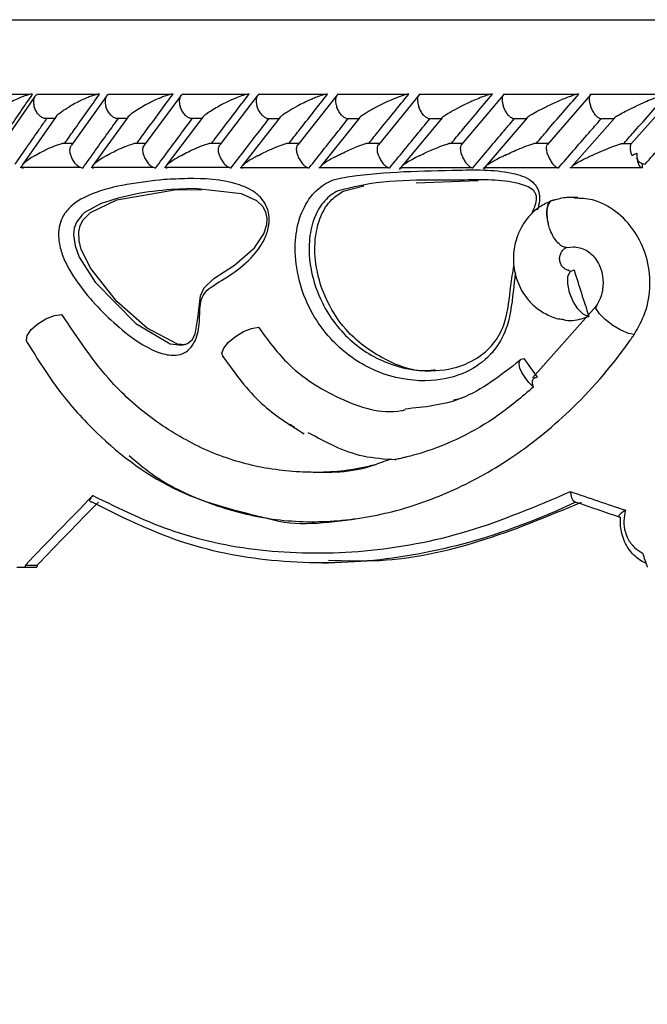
# Model space of a CAD drawing. Header units: millimetres. Extents: x 69 to 135, y 39 to 174.
# Tile 148 of 199: x 93.56 to 94.83, y 120.82 to 122.81. Entities that reach past the tile are written whole.
import ezdxf

# ---------------------------------------------------------------- set-up
doc = ezdxf.new("R2010")
doc.units = ezdxf.units.MM
doc.styles.add('SLDTEXTSTYLE0', font='TXT', dxfattribs={"width": 0.75})
doc.dimstyles.new('SLDDIMSTYLE0', dxfattribs={"dimtxt": 3.5, "dimasz": 3.302, "dimexe": 0, "dimexo": 0.0625, "dimgap": 0.875, "dimtad": 1, "dimdec": 0, "dimlfac": 20, "dimrnd": 1e-09, "dimzin": 12, "dimdsep": 46, "dimtxsty": 'SLDTEXTSTYLE0', "dimsah": 1, "dimcen": 0.09, "dimadec": 0, "dimazin": 3, "dimtfac": 1, "dimtdec": 0, "dimtofl": 0, "dimtmove": 0, "dimatfit": 3, "dimfxl": 0, "dimfrac": 2, "dimtolj": 1, "dimtzin": 12, "dimarcsym": 0})
doc.dimstyles.new('SLDDIMSTYLE1', dxfattribs={"dimtxt": 3.5, "dimasz": 3.302, "dimexe": 0, "dimexo": 0.0625, "dimgap": 0.875, "dimtad": 1, "dimdec": 0, "dimlfac": 20, "dimrnd": 1e-09, "dimzin": 12, "dimdsep": 46, "dimtxsty": 'SLDTEXTSTYLE0', "dimsah": 1, "dimcen": 0.09, "dimadec": 0, "dimazin": 3, "dimtfac": 1, "dimtdec": 0, "dimtmove": 0, "dimatfit": 0, "dimfxl": 0, "dimfrac": 2, "dimtolj": 1, "dimtzin": 12, "dimarcsym": 0})

# ---------------------------------------------------------------- blocks, each defined once
blk = doc.blocks.new('_D')
at = {"color": 7, "linetype": 'Continuous', "lineweight": 18}
for p, q in [((93.4827, 173.872), (135.2794, 173.872)), ((134.2794, 105.8002), (134.2794, 173.872)), ((90.7452, 105.8002), (135.2794, 105.8002))]:
    blk.add_line(p, q, dxfattribs=at)
for points in [[(134.2794, 173.872), (133.7714, 170.57), (134.7874, 170.57)], [(134.2794, 105.8002), (134.7874, 109.1022), (133.7714, 109.1022)]]:
    blk.add_solid(points, dxfattribs=at)
at = {"color": 7, "linetype": 'Continuous', "lineweight": 18, "insert": (129.7677, 135.8804), "char_height": 3.5, "attachment_point": 1, "rotation": 90, "style": 'SLDTEXTSTYLE0'}
blk.add_mtext('1361', dxfattribs=at)
blk = doc.blocks.new('_D_1')
at = {"color": 7, "linetype": 'Continuous', "lineweight": 18}
for p, q in [((92.2732, 128.1922), (124.4905, 128.1922)), ((123.4905, 128.1922), (123.4905, 105.8002)), ((90.7452, 105.8002), (124.4905, 105.8002))]:
    blk.add_line(p, q, dxfattribs=at)
for points in [[(123.4905, 128.1922), (122.9825, 124.8902), (123.9985, 124.8902)], [(123.4905, 105.8002), (123.9985, 109.1022), (122.9825, 109.1022)]]:
    blk.add_solid(points, dxfattribs=at)
at = {"color": 7, "linetype": 'Continuous', "lineweight": 18, "insert": (118.9788, 114.9028), "char_height": 3.5, "attachment_point": 1, "rotation": 90, "style": 'SLDTEXTSTYLE0'}
blk.add_mtext('448', dxfattribs=at)

msp = doc.modelspace()

# ---------------------------------------------------------------- linework, layer by layer
at = {"color": 1, "linetype": 'Continuous', "lineweight": 25}
msp.add_line((92.30313, 122.81225), (98.7069, 122.81225), dxfattribs=at)
at = {"color": 7, "linetype": 'Continuous', "lineweight": 25}
for p, q in [((93.5818, 122.66057), (93.4636, 122.66057)), ((93.59131, 122.65701), (93.523, 122.55776)), ((93.71828, 122.66083), (93.59509, 122.66083)), ((93.73612, 122.65743), (93.66521, 122.55812)), ((93.86714, 122.66082), (93.73924, 122.66082)), ((93.88619, 122.65778), (93.81273, 122.55849)), ((94.02121, 122.66081), (93.8887, 122.66081)), ((94.04149, 122.6581), (93.96549, 122.55882)), ((94.18045, 122.66078), (94.04341, 122.66078)), ((94.20192, 122.65831), (94.12345, 122.55909)), ((94.34485, 122.66073), (94.20334, 122.66073)), ((94.36894, 122.66019), (94.28659, 122.55933)), ((94.51444, 122.66068), (94.36849, 122.66068)), ((94.53981, 122.66032), (94.45494, 122.55953)), ((94.68927, 122.66062), (94.53891, 122.66062)), ((94.71596, 122.66043), (94.62853, 122.55971)), ((94.86942, 122.66057), (94.71467, 122.66057)), ((94.88717, 122.66079), (94.79748, 122.56026)), ((93.63447, 122.61613), (93.56562, 122.51791)), ((93.60922, 122.61283), (93.63344, 122.61283)), ((93.78033, 122.6158), (93.7088, 122.51741)), ((93.75429, 122.61277), (93.77898, 122.61277)), ((93.93131, 122.61529), (93.85726, 122.51692)), ((93.90464, 122.61271), (93.92997, 122.61271)), ((94.08748, 122.61478), (94.01094, 122.51643)), ((94.0602, 122.61265), (94.08622, 122.61265)), ((94.24905, 122.61455), (94.16978, 122.51593)), ((94.22093, 122.61259), (94.24776, 122.61259)), ((94.41556, 122.61402), (94.32883, 122.50943)), ((94.3868, 122.61255), (94.41436, 122.61255)), ((94.58755, 122.61381), (94.49847, 122.50964)), ((94.55783, 122.61252), (94.58629, 122.61252)), ((94.76482, 122.61359), (94.67796, 122.51502)), ((94.73409, 122.6125), (94.76354, 122.6125)), ((93.66973, 122.56172), (93.64635, 122.56172)), ((93.81666, 122.5617), (93.79253, 122.5617)), ((93.96887, 122.56168), (93.94396, 122.56168)), ((94.1263, 122.56163), (94.10046, 122.56163)), ((94.28897, 122.56158), (94.26213, 122.56158)), ((94.45688, 122.56152), (94.42889, 122.56152)), ((94.6301, 122.56146), (94.60098, 122.56146)), ((94.79846, 122.5614), (94.77833, 122.5614)), ((94.82074, 122.52136), (94.82074, 122.51259)), ((93.56174, 122.51366), (93.68436, 122.51366)), ((93.70484, 122.5136), (93.83219, 122.5136)), ((93.85329, 122.51354), (93.98524, 122.51354)), ((94.007, 122.51349), (94.14348, 122.51349)), ((94.16592, 122.51345), (94.30686, 122.51345)), ((94.33002, 122.51342), (94.47539, 122.51342)), ((94.49935, 122.5134), (94.64912, 122.5134)), ((94.67401, 122.5134), (94.81791, 122.5134)), ((94.36314, 122.48217), (94.48847, 122.4868)), ((93.87763, 122.46859), (93.92941, 122.4682)), ((94.21517, 122.46512), (94.25688, 122.47593)), ((94.64109, 122.44672), (94.63714, 122.44603)), ((94.66703, 122.35118), (94.68251, 122.35268)), ((94.72719, 122.23291), (94.59859, 122.08794)), ((94.72707, 122.23259), (94.72724, 122.23304)), ((94.43834, 122.04316), (94.45492, 122.04659)), ((94.68648, 121.83617), (94.6855, 121.83622)), ((93.55502, 121.70425), (93.57105, 121.70425)), ((93.57105, 121.70425), (93.59517, 121.70425)), ((93.57199, 121.70862), (93.5961, 121.70862)), ((94.17369, 121.71302), (94.18567, 121.71302))]:
    msp.add_line(p, q, dxfattribs=at)
at = {"color": 7, "linetype": 'Continuous', "lineweight": 25, "flags": 128}
for points in [[(94.8097, 122.5423), (94.8095, 122.53683), (94.80985, 122.53139), (94.81072, 122.52625), (94.81207, 122.52166), (94.81385, 122.51784), (94.81595, 122.51497), (94.81829, 122.51319), (94.82074, 122.51259)], [(93.72534, 122.44045), (93.69195, 122.42198), (93.68682, 122.41749), (93.67559, 122.40286), (93.67098, 122.3906), (93.6694, 122.377), (93.67256, 122.35463), (93.68111, 122.33197), (93.71316, 122.28119), (93.79533, 122.19759), (93.8652, 122.15658), (93.88895, 122.15347), (93.90048, 122.15681), (93.9095, 122.16444), (93.91584, 122.1763), (93.92136, 122.20825), (93.92637, 122.25332), (93.93372, 122.26958), (93.95332, 122.28865), (93.99518, 122.31591), (94.03555, 122.35083), (94.0548, 122.37925), (94.06092, 122.39782), (94.06167, 122.4103), (94.05887, 122.42314), (94.05232, 122.43451), (94.04028, 122.44572), (94.00962, 122.45989), (93.91386, 122.47068), (93.86707, 122.46869), (93.86707, 122.46869)], [(93.89671, 122.15407), (93.88017, 122.15564), (93.81879, 122.1883), (93.75717, 122.24189), (93.70438, 122.30916), (93.68518, 122.34753), (93.68068, 122.36458), (93.67996, 122.38293), (93.68303, 122.39602), (93.68882, 122.40707), (93.70348, 122.42226), (93.75725, 122.44755), (93.87763, 122.46859), (93.87763, 122.46859)], [(94.71121, 122.21203), (94.70095, 122.21634), (94.69018, 122.22696), (94.68049, 122.24233), (94.67331, 122.26016), (94.66971, 122.27782), (94.67021, 122.29271), (94.67475, 122.30262), (94.68264, 122.30608)], [(93.57553, 122.15933), (93.57422, 122.16288), (93.57594, 122.17323), (93.58399, 122.18521), (93.59717, 122.19707), (93.61356, 122.20704), (93.63072, 122.21366), (93.64612, 122.21596)], [(93.97219, 122.13011), (93.96995, 122.13732), (93.97382, 122.14773), (93.98341, 122.15966), (93.99732, 122.17139), (94.01355, 122.18122), (94.02976, 122.18773), (94.04359, 122.18999)], [(94.60028, 122.06888), (94.59125, 122.07821), (94.58337, 122.0882), (94.57718, 122.09817), (94.57311, 122.10745), (94.57142, 122.1154), (94.57223, 122.12149), (94.57549, 122.1253), (94.58097, 122.12659)]]:
    msp.add_lwpolyline(points, dxfattribs=at)
at = {"color": 1, "linetype": 'Continuous', "lineweight": 25, "flags": 128}
for points in [[(94.63714, 122.44603), (94.6366, 122.44581), (94.63281, 122.44311), (94.62986, 122.43872), (94.62786, 122.43281), (94.62689, 122.4256), (94.62699, 122.41738), (94.62815, 122.40846), (94.63033, 122.39918)], [(94.80414, 122.17498), (94.79265, 122.17727), (94.77752, 122.18386), (94.76108, 122.19376), (94.74583, 122.20544), (94.7341, 122.21713), (94.72769, 122.22703), (94.72707, 122.23259)]]:
    msp.add_lwpolyline(points, dxfattribs=at)
at = {"color": 7, "linetype": 'Continuous', "lineweight": 25}
for centre, radius, start, end in [((99.7409, 122.56759), 7.59022, 179.99844, 226.837281), ((94.83084, 122.54934), 0.02972, 230.9418, 261.48915), ((94.71237, 122.22471), 0.01274, 264.77691, 269.99625), ((96.88179, 122.70561), 4.37867, 192.10164, 241.2195), ((99.74057, 122.56744), 7.44673, 186.656437, 228.025987)]:
    msp.add_arc(centre, radius, start, end, dxfattribs=at)
for centre, major_axis, ratio, start_param, end_param in [((96.87813, 122.25903), (-4.12657, 12.71568), 0.1553489, 1.5167284, 1.5241201), ((96.87813, 122.08788), (-4.34841, 5.47987), 0.2594888, 1.3608059, 1.3675747), ((96.87813, 122.28325), (4.47483, 3.06283), 0.3108667, 2.1264788, 2.1687823), ((96.87813, 122.04168), (4.57088, -1.14643), 0.1692268, 4.2524687, 4.2800256), ((96.87813, 122.28325), (4.4357, 3.03605), 0.3108667, 2.1316015, 2.1703117), ((96.87345, 122.02255), (4.55083, -1.14671), 0.1698813, 4.2543702, 4.2765189), ((96.87813, 123.79962), (-3.84623, 12.21608), 0.2027922, 1.6766581, 1.6790581), ((96.87813, 124.28258), (3.79341, 15.05449), 0.1698813, 1.7852382, 1.7855328), ((96.87813, 124.28258), (3.76024, 14.92286), 0.1698813, 1.7867675, 1.7870649)]:
    msp.add_ellipse(centre, major_axis=major_axis, ratio=ratio, start_param=start_param, end_param=end_param, dxfattribs=at)
for points, knots in [([(93.51906, 122.56259), (93.52462, 122.57083), (93.54691, 122.60387), (93.5696, 122.63687), (93.58664, 122.66163)], [0, 0, 0, 0, 0.2495629, 1, 1, 1, 1]), ([(93.58664, 122.66163), (93.58634, 122.66163), (93.58524, 122.66163), (93.5825, 122.66131), (93.57725, 122.66012), (93.56621, 122.65653), (93.55287, 122.65068), (93.53875, 122.64351), (93.53081, 122.63897), (93.52702, 122.63667), (93.52697, 122.63663)], [0, 0, 0, 0, 0.0165371, 0.0607703, 0.123881, 0.2335061, 0.5249198, 0.7589072, 0.9964281, 1, 1, 1, 1]), ([(93.59615, 122.66064), (93.59493, 122.66007), (93.59209, 122.65874), (93.58923, 122.65389), (93.5879, 122.64693), (93.58861, 122.64078), (93.58951, 122.63734), (93.58969, 122.63671), (93.58971, 122.63663)], [0, 0, 0, 0, 0.1773997, 0.4091493, 0.6749701, 0.9410098, 0.9922568, 1, 1, 1, 1]), ([(93.65194, 122.56259), (93.6577, 122.57079), (93.68092, 122.60378), (93.70448, 122.63681), (93.72219, 122.66163)], [0, 0, 0, 0, 0.2483543, 1, 1, 1, 1]), ([(93.72219, 122.66163), (93.72138, 122.66161), (93.72034, 122.66158), (93.71776, 122.6612), (93.71288, 122.66012), (93.70518, 122.65759), (93.6916, 122.65222), (93.67682, 122.64513), (93.66604, 122.63922), (93.66167, 122.63667), (93.66161, 122.63663)], [0, 0, 0, 0, 0.0439865, 0.0565409, 0.1182027, 0.2485777, 0.3779052, 0.733926, 0.9964354, 1, 1, 1, 1]), ([(93.74035, 122.66059), (93.73992, 122.66049), (93.73784, 122.65998), (93.7353, 122.65672), (93.73314, 122.65092), (93.73311, 122.64386), (93.73419, 122.63883), (93.73483, 122.63671), (93.73485, 122.63663)], [0, 0, 0, 0, 0.0598375, 0.2870117, 0.5251892, 0.7996366, 0.9922746, 1, 1, 1, 1]), ([(93.79802, 122.56259), (93.80403, 122.57083), (93.82811, 122.60383), (93.85252, 122.63685), (93.87083, 122.66163)], [0, 0, 0, 0, 0.2496664, 1, 1, 1, 1]), ([(93.87083, 122.66163), (93.87025, 122.66162), (93.86914, 122.6616), (93.86643, 122.66119), (93.86131, 122.65999), (93.85388, 122.65753), (93.84028, 122.65222), (93.82518, 122.64514), (93.81401, 122.63921), (93.80949, 122.63667), (93.80943, 122.63663)], [0, 0, 0, 0, 0.0336013, 0.0647121, 0.1259379, 0.2511271, 0.3754668, 0.7356295, 0.9964358, 1, 1, 1, 1]), ([(93.88986, 122.66062), (93.88879, 122.66005), (93.88629, 122.65872), (93.88396, 122.65388), (93.88313, 122.64692), (93.88411, 122.64077), (93.8851, 122.63734), (93.8853, 122.63671), (93.88533, 122.63663)], [0, 0, 0, 0, 0.1755622, 0.4076186, 0.6742586, 0.9410801, 0.9922649, 1, 1, 1, 1]), ([(93.94937, 122.56259), (93.95561, 122.57086), (93.98053, 122.60387), (94.00578, 122.63688), (94.02469, 122.66163)], [0, 0, 0, 0, 0.25056068, 1, 1, 1, 1]), ([(94.02469, 122.66163), (94.02432, 122.66163), (94.02315, 122.66162), (94.0203, 122.66118), (94.01325, 122.65941), (94.00375, 122.65599), (93.98504, 122.64825), (93.97188, 122.6417), (93.9626, 122.63667), (93.96254, 122.63663)], [0, 0, 0, 0, 0.02334269, 0.07347183, 0.13469392, 0.3255493, 0.47279293, 0.99640979, 1, 1, 1, 1]), ([(94.04462, 122.66058), (94.04364, 122.66002), (94.04133, 122.6587), (94.03928, 122.65388), (94.03869, 122.64692), (94.03979, 122.64077), (94.04083, 122.63734), (94.04104, 122.63671), (94.04107, 122.63663)], [0, 0, 0, 0, 0.17293637, 0.40562155, 0.67318672, 0.94095974, 0.99223998, 1, 1, 1, 1]), ([(94.10591, 122.56259), (94.11238, 122.57088), (94.13814, 122.60389), (94.16421, 122.6369), (94.18374, 122.66163)], [0, 0, 0, 0, 0.2510644, 1, 1, 1, 1]), ([(94.18374, 122.66163), (94.18355, 122.66163), (94.1829, 122.66164), (94.18109, 122.66146), (94.17773, 122.66077), (94.17103, 122.65886), (94.16225, 122.65568), (94.14396, 122.64819), (94.13049, 122.64167), (94.12096, 122.63667), (94.1209, 122.63663)], [0, 0, 0, 0, 0.0130739, 0.0440352, 0.1002295, 0.1663653, 0.329729, 0.4739271, 0.9963938, 1, 1, 1, 1]), ([(94.20458, 122.66053), (94.20428, 122.66044), (94.20262, 122.65994), (94.20077, 122.6567), (94.1994, 122.65092), (94.19996, 122.64386), (94.20129, 122.63883), (94.20201, 122.63671), (94.20203, 122.63663)], [0, 0, 0, 0, 0.0509747, 0.2801382, 0.5204511, 0.7977632, 0.9922118, 1, 1, 1, 1]), ([(94.26762, 122.56259), (94.2743, 122.57088), (94.30091, 122.6039), (94.32781, 122.63691), (94.34795, 122.66163)], [0, 0, 0, 0, 0.2511309, 1, 1, 1, 1]), ([(94.34795, 122.66163), (94.34791, 122.66163), (94.34724, 122.66165), (94.34532, 122.66146), (94.34083, 122.66045), (94.3313, 122.65748), (94.31724, 122.65196), (94.30054, 122.64456), (94.28978, 122.63933), (94.28454, 122.63667), (94.28448, 122.63663)], [0, 0, 0, 0, 0.0028278, 0.050969, 0.1103201, 0.2077983, 0.4531724, 0.7216308, 0.9964192, 1, 1, 1, 1]), ([(94.36978, 122.6605), (94.36953, 122.66042), (94.36803, 122.65992), (94.36642, 122.6567), (94.36531, 122.65092), (94.36606, 122.64386), (94.36746, 122.63883), (94.3682, 122.63671), (94.36823, 122.63663)], [0, 0, 0, 0, 0.04524854, 0.27584644, 0.51760697, 0.79655795, 0.99215628, 1, 1, 1, 1]), ([(94.4345, 122.56259), (94.4414, 122.57088), (94.46885, 122.6039), (94.49658, 122.63691), (94.51735, 122.66163)], [0, 0, 0, 0, 0.2510509, 1, 1, 1, 1]), ([(94.51735, 122.66163), (94.5168, 122.66161), (94.51561, 122.66157), (94.51229, 122.66091), (94.50601, 122.65913), (94.49063, 122.65365), (94.47227, 122.64573), (94.45846, 122.63918), (94.45336, 122.63667), (94.45329, 122.63663)], [0, 0, 0, 0, 0.03886872, 0.08483124, 0.16295111, 0.3127082, 0.73690672, 0.99642168, 1, 1, 1, 1]), ([(94.5403, 122.66039), (94.53961, 122.65988), (94.53791, 122.65861), (94.53669, 122.65387), (94.53681, 122.64693), (94.53826, 122.64077), (94.53942, 122.63734), (94.53964, 122.63671), (94.53967, 122.63663)], [0, 0, 0, 0, 0.1588973, 0.3957147, 0.6676623, 0.9398343, 0.9921067, 1, 1, 1, 1]), ([(94.60659, 122.56259), (94.61368, 122.57086), (94.64198, 122.60389), (94.67056, 122.63689), (94.69198, 122.66163)], [0, 0, 0, 0, 0.2504318, 1, 1, 1, 1]), ([(94.69198, 122.66163), (94.69163, 122.66162), (94.69072, 122.66161), (94.68808, 122.66113), (94.68273, 122.65969), (94.66977, 122.65526), (94.6503, 122.64726), (94.63503, 122.64029), (94.62745, 122.63667), (94.62738, 122.63663)], [0, 0, 0, 0, 0.0274224, 0.0721455, 0.1418965, 0.2691044, 0.6203448, 0.9964222, 1, 1, 1, 1]), ([(94.71611, 122.66032), (94.71552, 122.65983), (94.71402, 122.65857), (94.71307, 122.65387), (94.71342, 122.64693), (94.71497, 122.64078), (94.71617, 122.63734), (94.7164, 122.63671), (94.71643, 122.63663)], [0, 0, 0, 0, 0.153607, 0.3920182, 0.6655683, 0.9393376, 0.9920403, 1, 1, 1, 1]), ([(94.78395, 122.56259), (94.79123, 122.57083), (94.8204, 122.60387), (94.84983, 122.63687), (94.87192, 122.66163)], [0, 0, 0, 0, 0.2495595, 1, 1, 1, 1]), ([(94.87192, 122.66163), (94.87173, 122.66163), (94.87105, 122.66163), (94.86899, 122.66131), (94.86441, 122.66012), (94.85354, 122.65653), (94.83869, 122.65068), (94.82186, 122.64351), (94.81183, 122.63897), (94.80689, 122.63667), (94.80682, 122.63663)], [0, 0, 0, 0, 0.01652575, 0.06075257, 0.12385918, 0.23348875, 0.52490625, 0.75888806, 0.99642604, 1, 1, 1, 1]), ([(93.60926, 122.61301), (93.60799, 122.61348), (93.60468, 122.61472), (93.59928, 122.6194), (93.5939, 122.62634), (93.59103, 122.63249), (93.58992, 122.63593), (93.58974, 122.63655), (93.58971, 122.63663)], [0, 0, 0, 0, 0.1490083, 0.3888989, 0.6639206, 0.9391511, 0.9920095, 1, 1, 1, 1]), ([(93.63435, 122.61623), (93.6345, 122.61655), (93.63599, 122.61957), (93.64567, 122.62666), (93.65572, 122.63321), (93.66155, 122.6366), (93.66161, 122.63663)], [0, 0, 0, 0, 0.0545563, 0.5145646, 0.9951329, 1, 1, 1, 1]), ([(93.75433, 122.61294), (93.75305, 122.61343), (93.7498, 122.61469), (93.74446, 122.6194), (93.73913, 122.62634), (93.73622, 122.6325), (93.73507, 122.63593), (93.73488, 122.63655), (93.73485, 122.63663)], [0, 0, 0, 0, 0.1543826, 0.3925924, 0.6660346, 0.9396679, 0.9920676, 1, 1, 1, 1]), ([(93.78027, 122.61585), (93.78121, 122.61701), (93.78578, 122.62264), (93.79789, 122.63004), (93.80802, 122.63585), (93.80937, 122.6366), (93.80943, 122.63663)], [0, 0, 0, 0, 0.1855517, 0.8945879, 0.9952314, 1, 1, 1, 1]), ([(93.90468, 122.61287), (93.9034, 122.61338), (93.90022, 122.61466), (93.89495, 122.6194), (93.88968, 122.62634), (93.88674, 122.6325), (93.88555, 122.63593), (93.88535, 122.63655), (93.88533, 122.63663)], [0, 0, 0, 0, 0.1596502, 0.3962946, 0.6681129, 0.9401374, 0.9921283, 1, 1, 1, 1]), ([(93.93119, 122.61537), (93.93241, 122.6167), (93.93772, 122.62249), (93.95059, 122.63006), (93.9611, 122.63585), (93.96248, 122.6366), (93.96254, 122.63663)], [0, 0, 0, 0, 0.2064437, 0.8984594, 0.9953468, 1, 1, 1, 1]), ([(94.06023, 122.6128), (94.05896, 122.61333), (94.05586, 122.61462), (94.05068, 122.6194), (94.04549, 122.62635), (94.04253, 122.6325), (94.0413, 122.63593), (94.04109, 122.63655), (94.04107, 122.63663)], [0, 0, 0, 0, 0.1648316, 0.3999819, 0.6701751, 0.9405674, 0.9921722, 1, 1, 1, 1]), ([(94.08728, 122.61492), (94.08877, 122.61638), (94.09246, 122.62004), (94.10412, 122.62745), (94.11444, 122.63325), (94.12083, 122.6366), (94.1209, 122.63663)], [0, 0, 0, 0, 0.2229923, 0.555531, 0.9954659, 1, 1, 1, 1]), ([(94.22096, 122.61273), (94.21969, 122.61328), (94.21669, 122.61459), (94.21162, 122.6194), (94.20652, 122.62635), (94.20353, 122.6325), (94.20228, 122.63593), (94.20206, 122.63655), (94.20203, 122.63663)], [0, 0, 0, 0, 0.16986335, 0.4035839, 0.67216453, 0.94093987, 0.99223144, 1, 1, 1, 1]), ([(94.24893, 122.61464), (94.24961, 122.61538), (94.25257, 122.61864), (94.265, 122.62627), (94.27715, 122.63292), (94.28441, 122.6366), (94.28448, 122.63663)], [0, 0, 0, 0, 0.1187017, 0.5194947, 0.9955423, 1, 1, 1, 1]), ([(94.38683, 122.61268), (94.38559, 122.61324), (94.3827, 122.61456), (94.37776, 122.61939), (94.37275, 122.62635), (94.36977, 122.6325), (94.36848, 122.63593), (94.36826, 122.63655), (94.36823, 122.63663)], [0, 0, 0, 0, 0.1737833, 0.4064615, 0.6737157, 0.9411739, 0.9922468, 1, 1, 1, 1]), ([(94.41535, 122.6142), (94.41542, 122.6143), (94.41633, 122.6157), (94.42281, 122.62004), (94.43497, 122.62736), (94.44639, 122.63324), (94.45322, 122.6366), (94.45329, 122.63663)], [0, 0, 0, 0, 0.01827388, 0.25111765, 0.57091107, 0.9956375, 1, 1, 1, 1]), ([(94.55786, 122.61264), (94.55666, 122.61321), (94.5539, 122.61454), (94.54912, 122.61939), (94.54423, 122.62635), (94.54124, 122.63249), (94.53993, 122.63593), (94.5397, 122.63655), (94.53967, 122.63663)], [0, 0, 0, 0, 0.1764266, 0.4084159, 0.6747639, 0.9413001, 0.9922737, 1, 1, 1, 1]), ([(94.58736, 122.61397), (94.58752, 122.61416), (94.58872, 122.61566), (94.5997, 122.62261), (94.61386, 122.63014), (94.62588, 122.63591), (94.62731, 122.6366), (94.62738, 122.63663)], [0, 0, 0, 0, 0.03394243, 0.26658046, 0.91357655, 0.99569638, 1, 1, 1, 1]), ([(94.73411, 122.61262), (94.73297, 122.61319), (94.73037, 122.61452), (94.72576, 122.61939), (94.721, 122.62634), (94.71802, 122.63249), (94.71669, 122.63593), (94.71646, 122.63655), (94.71643, 122.63663)], [0, 0, 0, 0, 0.177876, 0.4095736, 0.675322, 0.9412759, 0.9922884, 1, 1, 1, 1]), ([(94.76464, 122.61374), (94.76488, 122.61399), (94.76633, 122.61554), (94.77796, 122.62252), (94.79276, 122.63005), (94.80518, 122.63587), (94.80675, 122.6366), (94.80682, 122.63663)], [0, 0, 0, 0, 0.0447089, 0.2723918, 0.9089614, 0.9957604, 1, 1, 1, 1]), ([(93.5516, 122.51994), (93.5597, 122.53175), (93.57597, 122.55549), (93.59709, 122.58606), (93.61014, 122.60482), (93.61487, 122.61163)], [0, 0, 0, 0, 0.3866249, 0.7772674, 1, 1, 1, 1]), ([(93.68869, 122.51259), (93.69694, 122.5242), (93.71361, 122.54766), (93.73726, 122.58067), (93.75269, 122.60208), (93.75958, 122.61163)], [0, 0, 0, 0, 0.35178737, 0.71087317, 1, 1, 1, 1]), ([(93.83612, 122.51259), (93.84469, 122.52423), (93.86201, 122.54774), (93.88651, 122.58076), (93.90247, 122.60214), (93.90956, 122.61163)], [0, 0, 0, 0, 0.3526179, 0.7125256, 1, 1, 1, 1]), ([(93.98879, 122.51259), (93.99767, 122.52425), (94.01562, 122.5478), (94.04096, 122.58081), (94.05745, 122.60217), (94.06476, 122.61163)], [0, 0, 0, 0, 0.3530969, 0.7134918, 1, 1, 1, 1]), ([(94.14665, 122.51259), (94.15584, 122.52425), (94.17439, 122.54782), (94.20057, 122.58083), (94.21759, 122.60218), (94.22513, 122.61163)], [0, 0, 0, 0, 0.3532367, 0.7137862, 1, 1, 1, 1]), ([(94.30968, 122.51259), (94.31916, 122.52425), (94.33831, 122.54781), (94.36531, 122.58082), (94.38288, 122.60217), (94.39067, 122.61163)], [0, 0, 0, 0, 0.3530505, 0.7134113, 1, 1, 1, 1]), ([(94.47789, 122.51259), (94.48765, 122.52423), (94.50737, 122.54776), (94.53522, 122.58077), (94.55335, 122.60214), (94.5614, 122.61163)], [0, 0, 0, 0, 0.3525232, 0.7123438, 1, 1, 1, 1]), ([(94.65132, 122.51259), (94.66135, 122.52421), (94.68163, 122.54768), (94.71033, 122.58069), (94.72904, 122.60208), (94.73738, 122.61163)], [0, 0, 0, 0, 0.3516417, 0.7105878, 1, 1, 1, 1]), ([(94.82644, 122.51994), (94.83697, 122.53175), (94.85813, 122.55549), (94.88546, 122.58606), (94.90226, 122.60482), (94.90836, 122.61163)], [0, 0, 0, 0, 0.3866228, 0.7772646, 1, 1, 1, 1]), ([(93.59181, 122.53759), (93.59186, 122.53763), (93.5961, 122.54012), (93.60682, 122.54608), (93.62153, 122.5532), (93.63508, 122.55849), (93.64193, 122.56086), (93.64563, 122.56163), (93.64634, 122.56178)], [0, 0, 0, 0, 0.0039283, 0.2894711, 0.6885693, 0.8270344, 0.9665224, 1, 1, 1, 1]), ([(93.66375, 122.53759), (93.66372, 122.53767), (93.66282, 122.54073), (93.66187, 122.54675), (93.66252, 122.55396), (93.66464, 122.55685), (93.66545, 122.55795)], [0, 0, 0, 0, 0.0103804, 0.3874051, 0.7650134, 1, 1, 1, 1]), ([(93.73703, 122.53759), (93.73709, 122.53762), (93.74583, 122.54263), (93.75848, 122.54912), (93.77682, 122.55685), (93.78636, 122.56032), (93.79348, 122.56209), (93.79639, 122.56254), (93.79761, 122.56258), (93.79802, 122.56259)], [0, 0, 0, 0, 0.00358765, 0.52543529, 0.67611607, 0.86773117, 0.9304269, 0.97671382, 1, 1, 1, 1]), ([(93.81164, 122.53759), (93.81162, 122.53767), (93.81067, 122.54074), (93.80959, 122.54675), (93.81006, 122.55414), (93.8121, 122.55713), (93.81294, 122.55835)], [0, 0, 0, 0, 0.0100589, 0.3776808, 0.7458651, 1, 1, 1, 1]), ([(93.88758, 122.53759), (93.88764, 122.53762), (93.89663, 122.54257), (93.90957, 122.54904), (93.92754, 122.55653), (93.93642, 122.55977), (93.94329, 122.56171), (93.94668, 122.56239), (93.94851, 122.56258), (93.94915, 122.56259), (93.94937, 122.56259)], [0, 0, 0, 0, 0.0036085, 0.5226977, 0.6704246, 0.8368568, 0.9043312, 0.9605086, 0.9870163, 1, 1, 1, 1]), ([(93.96483, 122.53759), (93.9648, 122.53767), (93.96381, 122.54074), (93.96262, 122.54676), (93.96289, 122.55429), (93.96482, 122.55738), (93.96565, 122.5587)], [0, 0, 0, 0, 0.0098401, 0.3693653, 0.7293746, 1, 1, 1, 1]), ([(94.04339, 122.53759), (94.04346, 122.53762), (94.05276, 122.54256), (94.06596, 122.549), (94.08409, 122.55646), (94.09294, 122.55968), (94.09999, 122.56171), (94.10363, 122.56246), (94.10537, 122.56259), (94.10587, 122.56259), (94.10591, 122.56259)], [0, 0, 0, 0, 0.0036061, 0.521545, 0.6668578, 0.8334635, 0.9000059, 0.9672526, 0.9972818, 1, 1, 1, 1]), ([(94.12326, 122.53759), (94.12324, 122.53767), (94.12221, 122.54073), (94.1209, 122.54677), (94.12095, 122.55442), (94.12276, 122.5576), (94.12356, 122.55901)], [0, 0, 0, 0, 0.0096521, 0.3622889, 0.7154232, 1, 1, 1, 1]), ([(94.20444, 122.53759), (94.2045, 122.53762), (94.20931, 122.5401), (94.22156, 122.5461), (94.23748, 122.55317), (94.25176, 122.55855), (94.25842, 122.56086), (94.26182, 122.56162), (94.26211, 122.56168)], [0, 0, 0, 0, 0.0039799, 0.2882411, 0.7008009, 0.8260749, 0.9851462, 1, 1, 1, 1]), ([(94.28692, 122.53759), (94.28689, 122.53767), (94.28583, 122.54074), (94.28441, 122.54677), (94.28424, 122.55454), (94.28589, 122.55779), (94.28665, 122.55928)], [0, 0, 0, 0, 0.0094764, 0.3563729, 0.7036891, 1, 1, 1, 1]), ([(94.37071, 122.53759), (94.37078, 122.53762), (94.37461, 122.53953), (94.38249, 122.54334), (94.39726, 122.55003), (94.41181, 122.55606), (94.42423, 122.56038), (94.4301, 122.56198), (94.43304, 122.56253), (94.4341, 122.56257), (94.4345, 122.56259)], [0, 0, 0, 0, 0.00359637, 0.20088757, 0.40016563, 0.7146031, 0.85252835, 0.92653507, 0.97202833, 1, 1, 1, 1]), ([(94.45581, 122.53759), (94.45578, 122.53767), (94.45469, 122.54074), (94.45317, 122.54677), (94.45277, 122.55464), (94.45425, 122.55795), (94.45495, 122.55952)], [0, 0, 0, 0, 0.0093503, 0.3511618, 0.6934401, 1, 1, 1, 1]), ([(94.54223, 122.53759), (94.5423, 122.53762), (94.54711, 122.53995), (94.55712, 122.54462), (94.57332, 122.55168), (94.58757, 122.55726), (94.59736, 122.56064), (94.60042, 122.5614), (94.60097, 122.56153)], [0, 0, 0, 0, 0.00400318, 0.27314021, 0.54781239, 0.83925541, 0.97111929, 1, 1, 1, 1]), ([(94.62998, 122.53759), (94.62995, 122.53767), (94.62884, 122.54073), (94.62721, 122.54677), (94.62658, 122.55472), (94.62787, 122.5581), (94.62849, 122.55974)], [0, 0, 0, 0, 0.0092481, 0.3465364, 0.6843354, 1, 1, 1, 1]), ([(94.71906, 122.53759), (94.71914, 122.53762), (94.72534, 122.54054), (94.73721, 122.5459), (94.75466, 122.55323), (94.76803, 122.55825), (94.776, 122.56094), (94.7782, 122.56147), (94.77832, 122.5615)], [0, 0, 0, 0, 0.0040156, 0.3440833, 0.6315725, 0.8780383, 0.993517, 1, 1, 1, 1]), ([(94.79768, 122.56009), (94.79726, 122.55946), (94.79612, 122.55774), (94.79581, 122.5524), (94.79685, 122.54538), (94.79835, 122.54002), (94.7993, 122.53767), (94.79933, 122.53759)], [0, 0, 0, 0, 0.1594664, 0.4305956, 0.7424901, 0.9911258, 1, 1, 1, 1]), ([(93.59181, 122.53759), (93.59175, 122.53756), (93.59034, 122.53672), (93.58065, 122.53081), (93.56962, 122.52306), (93.56391, 122.516), (93.56396, 122.51361), (93.56549, 122.51273), (93.56711, 122.51257), (93.56793, 122.51259), (93.56794, 122.51259)], [0, 0, 0, 0, 0.0035797, 0.0880315, 0.6204268, 0.806965, 0.8977415, 0.9540872, 0.9995907, 1, 1, 1, 1]), ([(93.66375, 122.53759), (93.66377, 122.53751), (93.66469, 122.53444), (93.66732, 122.52837), (93.67301, 122.52053), (93.67968, 122.515), (93.6851, 122.51279), (93.68791, 122.51263), (93.68869, 122.51259)], [0, 0, 0, 0, 0.0065157, 0.2442873, 0.4823844, 0.7098428, 0.9191742, 1, 1, 1, 1]), ([(93.73703, 122.53759), (93.73697, 122.53756), (93.73546, 122.5367), (93.72539, 122.53079), (93.71376, 122.52305), (93.70731, 122.51599), (93.70705, 122.51363), (93.70834, 122.51269), (93.70997, 122.51262), (93.71069, 122.51259)], [0, 0, 0, 0, 0.003579, 0.0901627, 0.6202596, 0.8066404, 0.8975875, 0.9541162, 1, 1, 1, 1]), ([(93.81164, 122.53759), (93.81167, 122.53751), (93.81263, 122.53444), (93.8153, 122.52836), (93.82095, 122.52052), (93.82747, 122.515), (93.83271, 122.51279), (93.83538, 122.51263), (93.83612, 122.51259)], [0, 0, 0, 0, 0.00651008, 0.24443327, 0.48269474, 0.71024165, 0.91947844, 1, 1, 1, 1]), ([(93.88758, 122.53759), (93.88752, 122.53756), (93.88121, 122.53409), (93.87122, 122.52812), (93.8608, 122.52065), (93.85606, 122.51596), (93.85549, 122.51362), (93.85658, 122.51269), (93.85811, 122.51262), (93.85879, 122.51259)], [0, 0, 0, 0, 0.0035734, 0.3626804, 0.6223865, 0.8074386, 0.898022, 0.954538, 1, 1, 1, 1]), ([(93.96483, 122.53759), (93.96486, 122.53751), (93.96585, 122.53445), (93.96857, 122.52836), (93.97416, 122.52052), (93.98051, 122.51499), (93.98555, 122.51279), (93.98809, 122.51263), (93.98879, 122.51259)], [0, 0, 0, 0, 0.00652781, 0.24453688, 0.48288915, 0.71046188, 0.91970572, 1, 1, 1, 1]), ([(94.04339, 122.53759), (94.04333, 122.53756), (94.04, 122.53578), (94.03372, 122.53231), (94.02386, 122.52642), (94.01531, 122.52062), (94.0101, 122.51595), (94.00919, 122.51361), (94.01009, 122.51269), (94.01153, 122.51262), (94.01217, 122.51259)], [0, 0, 0, 0, 0.0035692, 0.1847788, 0.3645869, 0.6232385, 0.8077211, 0.8982287, 0.9547321, 1, 1, 1, 1]), ([(94.12326, 122.53759), (94.12329, 122.53751), (94.12433, 122.53445), (94.12707, 122.52836), (94.13259, 122.52052), (94.13875, 122.51499), (94.14358, 122.51279), (94.14599, 122.51263), (94.14665, 122.51259)], [0, 0, 0, 0, 0.0065155, 0.2445804, 0.4829782, 0.7106036, 0.9198245, 1, 1, 1, 1]), ([(94.20444, 122.53759), (94.20437, 122.53756), (94.19791, 122.53422), (94.18723, 122.52835), (94.17529, 122.52082), (94.16979, 122.51618), (94.16804, 122.51391), (94.16846, 122.51349), (94.16848, 122.51347)], [0, 0, 0, 0, 0.0039834, 0.387887, 0.6817762, 0.8919464, 0.9942844, 1, 1, 1, 1]), ([(94.28692, 122.53759), (94.28695, 122.53751), (94.28802, 122.53445), (94.29078, 122.52836), (94.29621, 122.52052), (94.30218, 122.51499), (94.30678, 122.51279), (94.30905, 122.51263), (94.30968, 122.51259)], [0, 0, 0, 0, 0.0065116, 0.2445545, 0.482943, 0.7105413, 0.9197425, 1, 1, 1, 1]), ([(94.37071, 122.53759), (94.37064, 122.53756), (94.36909, 122.53678), (94.35752, 122.53091), (94.34356, 122.52318), (94.33403, 122.51605), (94.3323, 122.51364), (94.33282, 122.51272), (94.33394, 122.51258), (94.3346, 122.51259), (94.33461, 122.51259)], [0, 0, 0, 0, 0.0035938, 0.0814932, 0.615833, 0.8044589, 0.8964008, 0.9534635, 0.9995083, 1, 1, 1, 1]), ([(94.45581, 122.53759), (94.45584, 122.53751), (94.45694, 122.53445), (94.45972, 122.52836), (94.46504, 122.52052), (94.47079, 122.515), (94.47517, 122.51279), (94.4773, 122.51263), (94.47789, 122.51259)], [0, 0, 0, 0, 0.00652376, 0.24447589, 0.48276998, 0.71032289, 0.91957153, 1, 1, 1, 1]), ([(94.54223, 122.53759), (94.54216, 122.53756), (94.54044, 122.53672), (94.52846, 122.53082), (94.51396, 122.52308), (94.50376, 122.51601), (94.50175, 122.51362), (94.50201, 122.51271), (94.50314, 122.51259), (94.50368, 122.51259), (94.50368, 122.51259)], [0, 0, 0, 0, 0.00358761, 0.08779038, 0.61905762, 0.80604474, 0.89724258, 0.95397023, 0.9998628, 1, 1, 1, 1]), ([(94.62998, 122.53759), (94.63001, 122.53751), (94.63113, 122.53444), (94.63391, 122.52837), (94.63912, 122.52053), (94.64464, 122.515), (94.64878, 122.51279), (94.65076, 122.51263), (94.65132, 122.51259)], [0, 0, 0, 0, 0.00652439, 0.24433487, 0.48247051, 0.70995019, 0.91926119, 1, 1, 1, 1]), ([(94.71906, 122.53759), (94.71899, 122.53756), (94.71171, 122.53411), (94.69976, 122.5282), (94.68596, 122.52065), (94.67911, 122.51609), (94.67653, 122.51387), (94.67666, 122.51345), (94.67667, 122.51342)], [0, 0, 0, 0, 0.0039398, 0.3970739, 0.686942, 0.8925531, 0.9927509, 1, 1, 1, 1]), ([(94.79933, 122.53759), (94.79941, 122.53762), (94.80283, 122.53907), (94.8063, 122.5407), (94.8097, 122.5423)], [0, 0, 0, 0, 0.0216392, 1, 1, 1, 1]), ([(94.81211, 122.52626), (94.81129, 122.53011), (94.81019, 122.53527), (94.8098, 122.54087), (94.8097, 122.5423)], [0, 0, 0, 0, 0.7461172, 1, 1, 1, 1]), ([(93.85291, 122.48865), (93.86881, 122.48952), (93.91742, 122.49216), (93.97995, 122.48882), (94.03092, 122.4684), (94.05117, 122.45054), (94.0619, 122.43262), (94.0663, 122.41279), (94.0648, 122.39051), (94.05508, 122.36298), (94.03022, 122.32883), (93.99205, 122.29777), (93.9565, 122.27766), (93.93436, 122.26093), (93.92457, 122.23802), (93.92566, 122.2064), (93.92087, 122.17219), (93.9083, 122.14871), (93.89364, 122.13695), (93.87295, 122.13158), (93.83008, 122.13925), (93.76417, 122.18383), (93.69964, 122.24769), (93.65825, 122.30806), (93.64247, 122.34679), (93.63795, 122.3738), (93.64087, 122.39772), (93.64916, 122.41812), (93.67024, 122.4431), (93.71424, 122.46473), (93.7777, 122.48064), (93.8275, 122.48595), (93.85291, 122.48865)], [0, 0, 0, 0, 0.04315581, 0.13198063, 0.16429899, 0.18106655, 0.19518381, 0.20935707, 0.22202176, 0.24008376, 0.26980143, 0.31566735, 0.35689551, 0.37367428, 0.38159589, 0.4091123, 0.43627457, 0.45117553, 0.46622481, 0.4811894, 0.50722654, 0.58181642, 0.68104714, 0.73056393, 0.75105474, 0.77175559, 0.78566514, 0.7995837, 0.81889345, 0.8634741, 0.93032264, 1, 1, 1, 1]), ([(94.59658, 122.41895), (94.59881, 122.42375), (94.60308, 122.43292), (94.60692, 122.44532), (94.60678, 122.45532), (94.60405, 122.46244), (94.5973, 122.47004), (94.58558, 122.47637), (94.53955, 122.48972), (94.42157, 122.48558), (94.29869, 122.49115), (94.21618, 122.46863), (94.20315, 122.46507)], [0, 0, 0, 0, 0.03095713, 0.05919009, 0.07307058, 0.08671254, 0.10181308, 0.13215811, 0.16839569, 0.41042618, 0.90690097, 1, 1, 1, 1]), ([(94.20315, 122.46507), (94.20273, 122.46486), (94.19239, 122.45977), (94.17316, 122.44384), (94.15363, 122.40805), (94.14429, 122.36022), (94.1485, 122.30077), (94.17431, 122.22647), (94.23049, 122.15556), (94.31229, 122.10916), (94.3954, 122.09694), (94.46511, 122.11219), (94.50437, 122.13897), (94.52839, 122.16796), (94.54894, 122.20808), (94.5521, 122.26283), (94.55863, 122.30081), (94.56091, 122.3141)], [0, 0, 0, 0, 0.0018575, 0.0458325, 0.0929366, 0.1430063, 0.2069502, 0.28837, 0.4083834, 0.5292918, 0.6489571, 0.7370311, 0.8037275, 0.8207646, 0.8707328, 0.9547581, 1, 1, 1, 1]), ([(94.40139, 122.10354), (94.39743, 122.10296), (94.36223, 122.09783), (94.29655, 122.12216), (94.2232, 122.17471), (94.17756, 122.24634), (94.15816, 122.31314), (94.15694, 122.37004), (94.16838, 122.4154), (94.18856, 122.4484), (94.20713, 122.46007), (94.21517, 122.46512)], [0, 0, 0, 0, 0.0249517, 0.2221029, 0.419681, 0.5701857, 0.6936986, 0.7890401, 0.8650551, 0.9415238, 1, 1, 1, 1]), ([(94.63439, 122.44451), (94.62611, 122.44059), (94.61029, 122.43308), (94.58615, 122.41061), (94.56726, 122.37904), (94.55929, 122.34242), (94.56004, 122.31089), (94.56777, 122.27899), (94.5835, 122.25108), (94.60478, 122.22925), (94.62716, 122.21515), (94.64612, 122.20696), (94.65752, 122.20656), (94.65938, 122.2065)], [0, 0, 0, 0, 0.0909439, 0.1738775, 0.3165375, 0.4297963, 0.5144325, 0.6052604, 0.7297513, 0.8053488, 0.889396, 0.9820038, 1, 1, 1, 1]), ([(94.6425, 122.44725), (94.64096, 122.44707), (94.63678, 122.44657), (94.6314, 122.44133), (94.62772, 122.43076), (94.62709, 122.41658), (94.62879, 122.40537), (94.63023, 122.39959), (94.63033, 122.39918)], [0, 0, 0, 0, 0.1250076, 0.3395783, 0.5542904, 0.7690648, 0.9838344, 1, 1, 1, 1]), ([(94.69058, 122.45269), (94.68088, 122.45281), (94.66167, 122.45306), (94.64307, 122.44727), (94.63386, 122.4444)], [0, 0, 0, 0, 0.5047251, 1, 1, 1, 1]), ([(94.80414, 122.17498), (94.81228, 122.18925), (94.82976, 122.21992), (94.83884, 122.27594), (94.8313, 122.33397), (94.80684, 122.38629), (94.76845, 122.42613), (94.72493, 122.44987), (94.69529, 122.45064), (94.68286, 122.45096)], [0, 0, 0, 0, 0.13203804, 0.28359723, 0.43453327, 0.58530676, 0.73689671, 0.88971044, 1, 1, 1, 1]), ([(94.66703, 122.35118), (94.66441, 122.35162), (94.65893, 122.35254), (94.64974, 122.36013), (94.64095, 122.37197), (94.6345, 122.38538), (94.63146, 122.39477), (94.63043, 122.39879), (94.63033, 122.39918)], [0, 0, 0, 0, 0.1963483, 0.4103719, 0.6248472, 0.8396927, 0.9843696, 1, 1, 1, 1]), ([(94.67108, 122.30534), (94.67008, 122.30546), (94.66659, 122.3059), (94.66133, 122.30955), (94.65631, 122.31572), (94.65354, 122.32344), (94.65318, 122.33159), (94.65519, 122.33939), (94.65936, 122.346), (94.66375, 122.34961), (94.66648, 122.35091), (94.66703, 122.35118)], [0, 0, 0, 0, 0.05444863, 0.19133569, 0.32463629, 0.454857, 0.58270706, 0.70977256, 0.83756889, 0.96752224, 1, 1, 1, 1]), ([(94.68151, 122.35298), (94.68987, 122.35191), (94.70137, 122.35045), (94.71636, 122.33965), (94.72633, 122.32894), (94.73534, 122.31364), (94.74197, 122.29107), (94.74149, 122.26752), (94.73572, 122.24722), (94.73001, 122.23756), (94.72705, 122.23255)], [0, 0, 0, 0, 0.23853882, 0.32821419, 0.4053934, 0.50713852, 0.64184256, 0.80344835, 0.89791408, 1, 1, 1, 1]), ([(94.67487, 122.30275), (94.67412, 122.30314), (94.67271, 122.30387), (94.67148, 122.30472), (94.67091, 122.30512)], [0, 0, 0, 0, 0.5322684, 1, 1, 1, 1]), ([(94.28015, 121.91185), (94.27097, 121.90956), (94.22446, 121.89795), (94.14008, 121.89351), (94.0305, 121.90672), (93.9265, 121.94277), (93.83094, 121.99989), (93.73239, 122.08576), (93.67801, 122.16784), (93.64612, 122.21596)], [0, 0, 0, 0, 0.036893, 0.1870055, 0.3371015, 0.4872067, 0.637294, 0.78738, 1, 1, 1, 1]), ([(94.65951, 122.20614), (94.66003, 122.20596), (94.67221, 122.2016), (94.69107, 122.20469), (94.70759, 122.21034), (94.71237, 122.21197)], [0, 0, 0, 0, 0.030206, 0.7192064, 1, 1, 1, 1]), ([(94.04359, 122.18999), (94.0617, 122.16527), (94.10747, 122.10285), (94.20629, 122.04207), (94.29353, 122.01274), (94.33844, 122.02248), (94.34089, 122.02301)], [0, 0, 0, 0, 0.2413066, 0.6095366, 0.9786459, 1, 1, 1, 1]), ([(93.57553, 122.15932), (93.59676, 122.12537), (93.6385, 122.05859), (93.73706, 121.95033), (93.87399, 121.84872), (94.00053, 121.8184), (94.06141, 121.80381)], [0, 0, 0, 0, 0.1808959, 0.3556903, 0.6900133, 1, 1, 1, 1]), ([(93.78204, 121.93049), (93.79681, 121.91789), (93.84433, 121.8774), (93.93683, 121.8335), (94.05582, 121.79996), (94.18075, 121.79289), (94.30775, 121.81128), (94.43358, 121.85427), (94.5576, 121.92269), (94.68088, 122.02136), (94.76086, 122.11272), (94.80004, 122.16908), (94.80414, 122.17498)], [0, 0, 0, 0, 0.0512504, 0.1648005, 0.2771541, 0.3891126, 0.5010781, 0.6130288, 0.7249851, 0.8457892, 0.9838693, 1, 1, 1, 1]), ([(93.97114, 122.13148), (93.9959, 122.09726), (94.04276, 122.03253), (94.1063, 121.99304), (94.13626, 121.97442)], [0, 0, 0, 0, 0.5284601, 1, 1, 1, 1]), ([(94.57289, 122.12278), (94.53444, 122.09266), (94.46245, 122.03625), (94.37921, 122.02824), (94.34043, 122.02451)], [0, 0, 0, 0, 0.53410118, 1, 1, 1, 1]), ([(94.60028, 122.06888), (94.59962, 122.07109), (94.59786, 122.07697), (94.59852, 122.08417), (94.60238, 122.08821), (94.6064, 122.08859), (94.60781, 122.08872)], [0, 0, 0, 0, 0.1923234, 0.5103212, 0.8283065, 1, 1, 1, 1]), ([(94.60028, 122.06888), (94.57695, 122.04903), (94.53028, 122.00934), (94.45369, 121.96522), (94.39404, 121.94142), (94.35693, 121.93074), (94.34215, 121.92703), (94.33268, 121.92486), (94.32626, 121.92343), (94.32224, 121.92252), (94.3203, 121.92196), (94.32005, 121.9217), (94.3206, 121.92161), (94.3212, 121.9216), (94.32137, 121.9216)], [0, 0, 0, 0, 0.2511972, 0.5024132, 0.760253, 0.8351193, 0.8861823, 0.9212669, 0.9456388, 0.9691818, 0.9826885, 0.9912056, 0.9974362, 1, 1, 1, 1]), ([(94.11668, 121.98839), (94.11534, 121.98883), (94.11234, 121.98981), (94.11016, 121.99244), (94.10897, 121.99389)], [0, 0, 0, 0, 0.4491501, 1, 1, 1, 1]), ([(94.32137, 121.9216), (94.29923, 121.92299), (94.23661, 121.9269), (94.18041, 121.95715), (94.14409, 121.97669)], [0, 0, 0, 0, 0.3537141, 1, 1, 1, 1]), ([(94.3108, 121.9228), (94.29924, 121.91867), (94.28752, 121.91447), (94.23147, 121.89437), (94.18689, 121.89552), (94.14246, 121.89666)], [0, 0, 0, 0, 0.2062235, 0.2088956, 1, 1, 1, 1]), ([(93.70707, 121.83617), (93.70595, 121.83631), (93.70372, 121.83658), (93.70249, 121.83861), (93.70294, 121.84169), (93.7051, 121.84543), (93.70761, 121.84815), (93.70868, 121.84931)], [0, 0, 0, 0, 0.1897347, 0.3788605, 0.5857434, 0.8236357, 1, 1, 1, 1]), ([(93.70868, 121.84931), (93.76299, 121.82274), (93.873, 121.76892), (94.05904, 121.73199), (94.25906, 121.7314), (94.4682, 121.76945), (94.60647, 121.82816), (94.67537, 121.85742)], [0, 0, 0, 0, 0.1915984, 0.3881524, 0.5886142, 0.7949887, 1, 1, 1, 1]), ([(94.67537, 121.85742), (94.67538, 121.85734), (94.67545, 121.85578), (94.67585, 121.85188), (94.67717, 121.84614), (94.67949, 121.8409), (94.68235, 121.83723), (94.68445, 121.83656), (94.6855, 121.83622)], [0, 0, 0, 0, 0.0080212, 0.1500486, 0.3745328, 0.5868867, 0.7933149, 1, 1, 1, 1]), ([(94.6855, 121.83622), (94.68546, 121.8362), (94.61851, 121.80416), (94.48235, 121.75204), (94.27393, 121.71113), (94.07178, 121.71172), (93.87859, 121.75008), (93.76477, 121.80721), (93.70707, 121.83617)], [0, 0, 0, 0, 0.0001029, 0.1981737, 0.397532, 0.602771, 0.7986551, 1, 1, 1, 1]), ([(94.18568, 121.71866), (94.22012, 121.71755), (94.31981, 121.71435), (94.49418, 121.75145), (94.62944, 121.80767), (94.698, 121.83617)], [0, 0, 0, 0, 0.2064826, 0.5977709, 1, 1, 1, 1]), ([(94.78669, 121.81972), (94.78664, 121.81969), (94.78326, 121.81775), (94.77815, 121.81424), (94.77401, 121.80999), (94.77278, 121.80748), (94.77315, 121.80601), (94.77472, 121.80592), (94.7755, 121.80587)], [0, 0, 0, 0, 0.0052262, 0.3347045, 0.5617132, 0.7130293, 0.8563823, 1, 1, 1, 1]), ([(94.78669, 121.81972), (94.78512, 121.81257), (94.78188, 121.79786), (94.78498, 121.7778), (94.79245, 121.7593), (94.80377, 121.74364), (94.81554, 121.73654), (94.82108, 121.7332)], [0, 0, 0, 0, 0.2111485, 0.4345259, 0.5700826, 0.7977389, 1, 1, 1, 1]), ([(94.06141, 121.80381), (94.06219, 121.80356), (94.11924, 121.78575), (94.18206, 121.79439), (94.24401, 121.80291)], [0, 0, 0, 0, 0.0137456, 1, 1, 1, 1]), ([(94.8279, 121.71309), (94.82738, 121.71325), (94.81835, 121.71607), (94.80281, 121.72826), (94.78777, 121.74838), (94.77845, 121.77235), (94.77579, 121.79101), (94.77658, 121.80342), (94.77674, 121.80591)], [0, 0, 0, 0, 0.0155153, 0.2721854, 0.5294564, 0.6830103, 0.9363902, 1, 1, 1, 1]), ([(94.01925, 118.10177), (94.01391, 118.10832), (93.93721, 118.20222), (93.80075, 118.39263), (93.61136, 118.67302), (93.43663, 118.96298), (93.27526, 119.26049), (93.12803, 119.56529), (92.99516, 119.87661), (92.87695, 120.19379), (92.77371, 120.51615), (92.68544, 120.84296), (92.61319, 121.17361), (92.56163, 121.46346), (92.54067, 121.64369), (92.53274, 121.71186)], [0, 0, 0, 0, 0.0064142, 0.0920068, 0.1775994, 0.2631918, 0.3487841, 0.4343763, 0.5199684, 0.6055604, 0.6911523, 0.776744, 0.8623358, 0.9479274, 1, 1, 1, 1])]:
    msp.add_open_spline(points, degree=3, knots=knots, dxfattribs=at)
at = {"color": 1, "linetype": 'Continuous', "lineweight": 25}
for points, knots in [([(94.56386, 122.29987), (94.56269, 122.29062), (94.55815, 122.2547), (94.55379, 122.20035), (94.53124, 122.15605), (94.50408, 122.12309), (94.46091, 122.0933), (94.38538, 122.07659), (94.29651, 122.08956), (94.20912, 122.13903), (94.14866, 122.21518), (94.1205, 122.29608), (94.1159, 122.3622), (94.12687, 122.41744), (94.15052, 122.45969), (94.18643, 122.48811), (94.28631, 122.50511), (94.41091, 122.50701), (94.53251, 122.50955), (94.58225, 122.4949), (94.59784, 122.48585), (94.60815, 122.4731), (94.61283, 122.45979), (94.61341, 122.44358), (94.61015, 122.43302), (94.60819, 122.42669)], [0, 0, 0, 0, 0.0183074, 0.0710727, 0.1047819, 0.1162966, 0.1603749, 0.2164935, 0.2913308, 0.3669041, 0.4426132, 0.4946708, 0.5364162, 0.57007, 0.6039572, 0.6347117, 0.6704164, 0.8436402, 0.9302778, 0.9448609, 0.9595506, 0.9689111, 0.9783031, 0.9870007, 1, 1, 1, 1]), ([(93.86707, 122.46869), (93.84291, 122.46638), (93.79438, 122.46175), (93.74842, 122.44757), (93.72534, 122.44045)], [0, 0, 0, 0, 0.4977088, 1, 1, 1, 1])]:
    msp.add_open_spline(points, degree=3, knots=knots, dxfattribs=at)

# ---------------------------------------------------------------- dimensions: what is measured, and where the dimension line sits
at = {"color": 7, "linetype": 'Continuous', "lineweight": 18}
for base, p1, p2, dimstyle, picture, middle in [((134.27939, 173.87203), (89.74517, 105.80017), (92.48267, 173.87203), 'SLDDIMSTYLE0', '_D', (134.27939, 141.05263)), ((123.49051, 105.80017), (91.27317, 128.19217), (89.74517, 105.80017), 'SLDDIMSTYLE1', '_D_1', (123.49051, 118.78194))]:
    dim = msp.add_linear_dim(base=base, p1=p1, p2=p2, angle=90, dimstyle=dimstyle, dxfattribs=at)
    dim.commit()
    dim.dimension.update_dxf_attribs({"geometry": picture, "text_midpoint": middle, "dimtype": 160})

doc.saveas('drawing.dxf')
